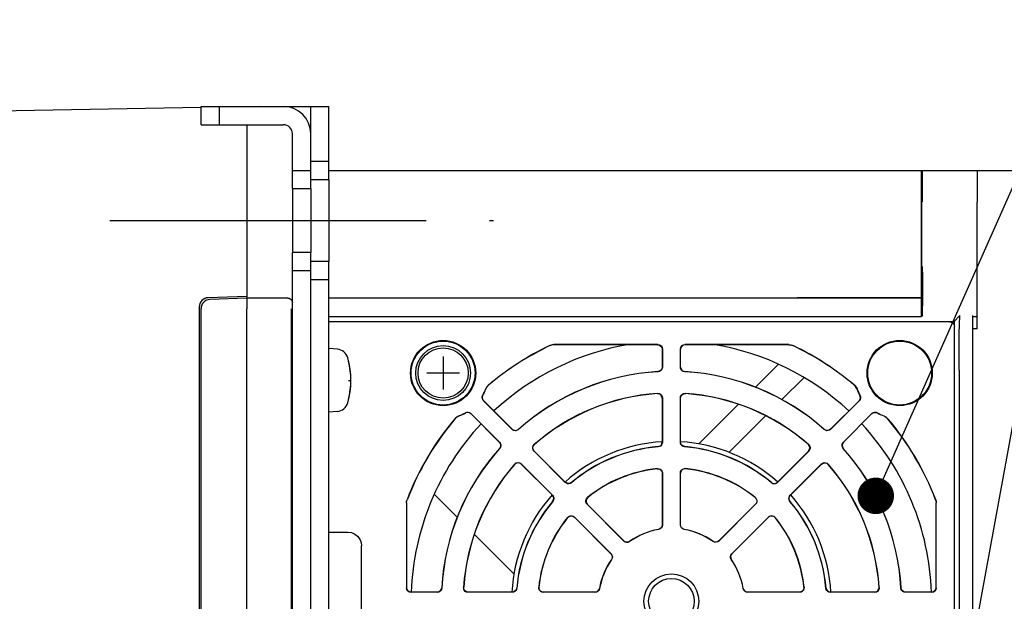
# Model space of a CAD drawing. Extents: x 123 to 1619, y 128 to 1105.
# Tile 10 of 32: x 1368 to 1476, y 371 to 434. Entities that reach past the tile are written whole.
import ezdxf

# ---------------------------------------------------------------- set-up
doc = ezdxf.new("R2010")
doc.units = 0
doc.header["$LTSCALE"] = 92.4
doc.linetypes.add('CENTER', pattern=[0.6, 0.375, -0.075, 0.075, -0.075])
doc.linetypes.add('HIDDEN', pattern=[0.2, 0.1, -0.1])
doc.layers.get('0').update_dxf_attribs({"linetype": 'CONTINUOUS'})
for name, color, linetype in [('ALL_AXIS', 7, 'CONTINUOUS'), ('ALL_CURVE', 7, 'CONTINUOUS'), ('ALL_DIM', 7, 'CONTINUOUS'), ('ALL_FEATURES', 7, 'CONTINUOUS'), ('ALL_NOTE', 7, 'CONTINUOUS'), ('DEFAULT_2', 8, 'HIDDEN')]:
    doc.layers.add(name, color=color, linetype=linetype)
doc.dimstyles.get("Standard").update_dxf_attribs({"dimtxt": 2.5, "dimasz": 2.5, "dimexe": 1.25, "dimexo": 0.625, "dimtad": 1, "dimcen": 2.5, "dimazin": 3, "dimtfac": 1, "dimtmove": 0, "dimatfit": 3})

# ---------------------------------------------------------------- blocks, each defined once
blk = doc.blocks.new('_OPEN')
at = {"color": 0, "linetype": 'BYBLOCK'}
for p, q in [((0, 0), (-1, 0.25)), ((-1, -0.25), (0, 0)), ((-1, 0), (0, 0))]:
    blk.add_line(p, q, dxfattribs=at)
blk = doc.blocks.new('*D19')
at = {"layer": 'ALL_DIM', "color": 2, "linetype": 'CONTINUOUS'}
for p, q in [((1470.88, 418), (1513, 418)), ((1509, 418), (1509, 340)), ((1509, 262), (1509, 340)), ((1470.88, 262), (1513, 262))]:
    blk.add_line(p, q, dxfattribs=at)
at = {"layer": 'ALL_DIM', "color": 2, "linetype": 'CONTINUOUS', "xscale": 8, "yscale": 8, "zscale": 8}
for p, rotation in [((1509, 418), 90), ((1509, 262), 270)]:
    blk.add_blockref('_OPEN', p, dxfattribs=dict(at, rotation=rotation))

msp = doc.modelspace()

# ---------------------------------------------------------------- linework, layer by layer
at = {"layer": 'ALL_AXIS', "color": 7, "linetype": 'CONTINUOUS'}
for p, q in [((1402, 417), (1402, 408)), ((1398, 416), (1398, 409)), ((1473, 407.501), (1473, 414.499)), ((1402.919, 398.402), (1402, 398.483)), ((1398, 396.772), (1397.927, 396.772)), ((1398, 393.228), (1397.927, 393.228)), ((1402.919, 391.598), (1402, 391.517))]:
    msp.add_line(p, q, dxfattribs=at)
at = {"layer": 'ALL_AXIS', "color": 3, "linetype": 'CONTINUOUS'}
msp.add_line((1400, 416), (1400, 409), dxfattribs=at)
at = {"layer": 'ALL_AXIS', "color": 7, "linetype": 'CENTER'}
msp.add_line((1378, 412.5), (1420, 412.5), dxfattribs=at)
at = {"layer": 'ALL_AXIS', "color": 7, "linetype": 'CONTINUOUS'}
for radius in [3, 2.75]:
    msp.add_circle((1414.5, 395.8), radius, dxfattribs=at)
for centre, radius, start, end in [((1402.806, 397.107), 1.3, 15.88085, 85), ((1439.5, 370.8), 28.5, 99.30796, 132.98887), ((1439.5, 370.8), 28.5, 47.01113, 80.69204), ((1395.4, 395), 9, 344.11915, 15.88085), ((1402.806, 392.893), 1.3, 275, 344.11915), ((1439.5, 370.8), 28.5, 137.01643, 177.98482), ((1439.5, 370.8), 28.5, 2.01518, 42.98357), ((1439.5, 370.8), 17.5, 93.30276, 131.71705), ((1439.5, 370.8), 17.5, 48.28295, 86.69724), ((1439.5, 370.8), 17.5, 138.28295, 176.7197), ((1439.5, 370.8), 17.5, 3.2803, 41.71705)]:
    msp.add_arc(centre, radius, start, end, dxfattribs=at)
at = {"layer": 'ALL_CURVE', "color": 40, "linetype": 'CONTINUOUS'}
for p, q in [((1414.5, 397.6), (1414.5, 394)), ((1416.3, 395.8), (1412.7, 395.8)), ((1404.152, 395), (1404.4, 395))]:
    msp.add_line(p, q, dxfattribs=at)
msp.add_arc((1395.4, 395), 9, 346.5066, 13.4934, dxfattribs=at)
at = {"layer": 'ALL_FEATURES', "color": 7, "linetype": 'CONTINUOUS'}
for p, q in [((1279, 423.01), (1388.002, 424.913)), ((1388, 423), (1388, 425)), ((1390, 423), (1390, 425)), ((1393.5, 425.009), (1394.5, 425.026)), ((1394.5, 425.026), (1394.5, 425)), ((1397, 425), (1402, 425)), ((1400, 422), (1400, 425)), ((1402, 417), (1402, 425)), ((1388, 423), (1397, 423)), ((1393, 423), (1393, 403.825)), ((1398, 416), (1398, 422)), ((1400, 419), (1402, 419)), ((1398, 418), (1400, 418)), ((1402, 418), (1473, 418)), ((1466.878, 404.052), (1466.878, 418)), ((1466.999, 417.434), (1466.997, 417.782)), ((1467, 417), (1466.999, 417.434)), ((1473, 418), (1473, 414.499)), ((1400, 417), (1402, 417)), ((1466.999, 415.167), (1467, 417)), ((1398, 416), (1400, 416)), ((1466.991, 414.597), (1466.943, 414.499)), ((1398, 271), (1398, 409)), ((1400, 409), (1398, 409)), ((1402, 408), (1400, 408)), ((1402, 272), (1402, 408)), ((1400, 407), (1398, 407)), ((1466.991, 407.403), (1466.943, 407.501)), ((1466.999, 406.833), (1466.997, 407.179)), ((1466.999, 406.833), (1467, 403.175)), ((1473, 400.657), (1473, 407.501)), ((1402, 406), (1400, 406)), ((1393, 404.2), (1388.765, 404.052)), ((1393, 404), (1388.965, 403.859)), ((1397.5, 404), (1393, 404)), ((1402, 404.002), (1453.283, 404.052)), ((1466.904, 404), (1402, 404)), ((1466.878, 404.052), (1453.283, 404.052)), ((1466.904, 404), (1466.878, 404.052)), ((1466.904, 402), (1466.904, 404)), ((1387.8, 403.053), (1387.8, 358.493)), ((1388, 358.499), (1388, 402.86)), ((1393, 277.174), (1393, 402.826)), ((1397.908, 277.175), (1397.908, 402.825)), ((1466.999, 402.745), (1467, 403.175)), ((1402, 402), (1466.904, 402)), ((1402, 401.45), (1470.45, 401.45)), ((1470, 401.4), (1402, 401.4)), ((1466.991, 402.175), (1466.904, 402)), ((1470.45, 401.45), (1471.103, 402.103)), ((1470.45, 401.45), (1470.45, 401.109)), ((1472.5, 277.897), (1472.5, 402.103)), ((1473, 401.948), (1472.5, 401.948)), ((1470.5, 340.7), (1470.5, 400.9)), ((1473, 400.657), (1472.5, 400.656)), ((1438.014, 398.914), (1426.629, 398.914)), ((1438, 398.9), (1426.632, 398.9)), ((1438.5, 398.4), (1438.5, 396.456)), ((1438.514, 398.414), (1438.514, 396.443)), ((1440.486, 396.443), (1440.486, 398.414)), ((1440.5, 396.456), (1440.5, 398.4)), ((1452.371, 398.914), (1440.986, 398.914)), ((1452.368, 398.9), (1441, 398.9)), ((1397.929, 396.937), (1397.932, 397.124)), ((1397.939, 397.272), (1397.939, 397.272)), ((1397.946, 397.122), (1397.949, 396.934)), ((1397.949, 396.934), (1397.951, 396.772)), ((1451.232, 396.773), (1448.675, 394.215)), ((1471, 396.104), (1471, 283.896)), ((1397.919, 394.792), (1397.92, 395.626)), ((1397.921, 393.987), (1397.919, 394.792)), ((1451.569, 392.867), (1454.023, 395.322)), ((1397.926, 393.32), (1397.921, 393.987)), ((1397.928, 393.066), (1397.926, 393.32)), ((1397.932, 392.878), (1397.928, 393.066)), ((1397.939, 392.728), (1397.939, 392.728)), ((1397.949, 393.063), (1397.946, 392.876)), ((1397.951, 393.228), (1397.949, 393.063)), ((1422.065, 389.63), (1418.931, 392.763)), ((1422.065, 389.649), (1418.949, 392.765)), ((1438.5, 393.05), (1438.5, 388.236)), ((1438.514, 393.065), (1438.514, 388.223)), ((1440.486, 388.223), (1440.486, 393.065)), ((1440.5, 388.236), (1440.5, 393.05)), ((1460.051, 392.765), (1456.935, 389.649)), ((1460.069, 392.763), (1456.935, 389.63)), ((1446.844, 392.385), (1442.5, 388.041)), ((1417.535, 391.351), (1420.651, 388.235)), ((1417.537, 391.369), (1420.67, 388.235)), ((1445.82, 387.119), (1449.816, 391.114)), ((1458.33, 388.235), (1461.463, 391.369)), ((1458.349, 388.235), (1461.465, 391.351)), ((1427.878, 383.817), (1424.454, 387.241)), ((1427.878, 383.836), (1424.474, 387.24)), ((1454.546, 387.241), (1451.122, 383.817)), ((1454.526, 387.24), (1451.122, 383.836)), ((1423.059, 385.846), (1426.483, 382.422)), ((1423.06, 385.826), (1426.464, 382.422)), ((1452.517, 382.422), (1455.941, 385.846)), ((1452.536, 382.422), (1455.94, 385.826)), ((1438.5, 384.82), (1438.5, 379.167)), ((1438.514, 384.836), (1438.514, 379.155)), ((1440.486, 379.155), (1440.486, 384.836)), ((1440.5, 379.167), (1440.5, 384.82)), ((1413.527, 382.532), (1416.085, 379.975)), ((1410.486, 381.573), (1410.486, 372.286)), ((1410.5, 381.57), (1410.5, 372.3)), ((1434.289, 377.405), (1430.273, 381.422)), ((1434.291, 377.423), (1430.293, 381.421)), ((1448.707, 381.421), (1444.709, 377.423)), ((1448.727, 381.422), (1444.711, 377.405)), ((1468.5, 372.3), (1468.5, 381.57)), ((1468.514, 372.286), (1468.514, 381.573)), ((1428.878, 380.027), (1432.895, 376.011)), ((1428.879, 380.007), (1432.877, 376.009)), ((1446.105, 376.011), (1450.122, 380.027)), ((1446.123, 376.009), (1450.121, 380.007)), ((1402, 378.37), (1404.07, 378.37)), ((1417.915, 378.144), (1422.259, 373.8)), ((1405.57, 364.73), (1405.57, 376.87)), ((1413.857, 371.786), (1410.986, 371.786)), ((1413.844, 371.8), (1411, 371.8)), ((1422.077, 371.786), (1417.235, 371.786)), ((1422.064, 371.8), (1417.25, 371.8)), ((1431.145, 371.786), (1425.464, 371.786)), ((1431.133, 371.8), (1425.48, 371.8)), ((1453.536, 371.786), (1447.855, 371.786)), ((1453.52, 371.8), (1447.867, 371.8)), ((1461.765, 371.786), (1456.923, 371.786)), ((1461.75, 371.8), (1456.936, 371.8)), ((1468.014, 371.786), (1465.143, 371.786)), ((1468, 371.8), (1465.156, 371.8))]:
    msp.add_line(p, q, dxfattribs=at)
at = {"layer": 'ALL_FEATURES', "color": 3, "linetype": 'CONTINUOUS'}
for p, q in [((1388, 425), (1397, 425)), ((1400, 416), (1400, 422)), ((1400, 271), (1400, 409))]:
    msp.add_line(p, q, dxfattribs=at)
at = {"layer": 'ALL_FEATURES', "color": 7, "linetype": 'CONTINUOUS'}
for points in [[(1466.997, 417.782), (1466.995, 417.901), (1466.993, 417.975), (1466.991, 418)], [(1466.991, 414.597), (1466.993, 414.625), (1466.995, 414.701), (1466.997, 414.821), (1466.999, 415.167)], [(1466.943, 407.501), (1466.938, 407.563), (1466.932, 407.728), (1466.928, 407.989), (1466.923, 408.341), (1466.92, 408.77), (1466.917, 409.268), (1466.915, 409.815), (1466.913, 410.399), (1466.913, 411), (1466.913, 411.601), (1466.915, 412.185), (1466.917, 412.732), (1466.92, 413.23), (1466.923, 413.659), (1466.928, 414.011), (1466.932, 414.272), (1466.938, 414.437), (1466.943, 414.499)], [(1466.997, 407.179), (1466.995, 407.299), (1466.993, 407.375), (1466.991, 407.403)], [(1393, 403.825), (1392.997, 403.797), (1392.994, 403.721), (1392.993, 403.601), (1392.993, 403.443), (1392.994, 403.255), (1393, 402.825)], [(1397.5, 404), (1397.629, 403.983), (1397.75, 403.933), (1397.854, 403.854), (1397.933, 403.75), (1397.983, 403.629), (1398, 403.5)], [(1466.991, 402.175), (1466.993, 402.203), (1466.995, 402.279), (1466.997, 402.399), (1466.999, 402.745)], [(1470, 401.4), (1470.191, 401.362), (1470.354, 401.254), (1470.462, 401.091), (1470.5, 400.9)], [(1471, 396.104), (1471.001, 397.032), (1471.005, 397.938), (1471.011, 398.799), (1471.02, 399.596), (1471.03, 400.309), (1471.042, 400.921), (1471.056, 401.416), (1471.071, 401.784), (1471.087, 402.014), (1471.103, 402.103)], [(1426.2, 398.817), (1426.409, 398.89), (1426.629, 398.914)], [(1426.632, 398.9), (1426.485, 398.889), (1426.341, 398.857), (1426.203, 398.803)], [(1438, 398.9), (1438.191, 398.862), (1438.354, 398.754), (1438.462, 398.591), (1438.5, 398.4)], [(1438.014, 398.914), (1438.205, 398.876), (1438.368, 398.768), (1438.476, 398.605), (1438.514, 398.414)], [(1440.486, 398.414), (1440.524, 398.605), (1440.632, 398.768), (1440.795, 398.876), (1440.986, 398.914)], [(1441, 398.9), (1440.809, 398.862), (1440.646, 398.754), (1440.538, 398.591), (1440.5, 398.4)], [(1452.368, 398.9), (1452.515, 398.889), (1452.659, 398.857), (1452.797, 398.803)], [(1452.371, 398.914), (1452.591, 398.89), (1452.8, 398.817)], [(1397.92, 395.626), (1397.923, 396.372), (1397.926, 396.683), (1397.929, 396.937)], [(1397.932, 397.124), (1397.935, 397.236), (1397.939, 397.272)], [(1397.939, 397.272), (1397.942, 397.236), (1397.946, 397.122)], [(1438.5, 396.456), (1438.465, 396.272), (1438.364, 396.113), (1438.211, 396.003), (1438.029, 395.957)], [(1438.514, 396.443), (1438.491, 396.294), (1438.425, 396.158), (1438.322, 396.049), (1438.191, 395.975), (1438.043, 395.944)], [(1440.957, 395.944), (1440.809, 395.975), (1440.678, 396.049), (1440.575, 396.158), (1440.509, 396.294), (1440.486, 396.443)], [(1440.5, 396.456), (1440.535, 396.272), (1440.636, 396.113), (1440.789, 396.003), (1440.971, 395.957)], [(1419.172, 394.058), (1419.291, 394.284), (1419.463, 394.472)], [(1419.184, 394.051), (1419.257, 394.204), (1419.355, 394.344), (1419.475, 394.464)], [(1459.816, 394.051), (1459.743, 394.204), (1459.645, 394.344), (1459.525, 394.464)], [(1459.537, 394.472), (1459.709, 394.284), (1459.828, 394.058)], [(1397.939, 392.728), (1397.935, 392.764), (1397.932, 392.878)], [(1397.946, 392.876), (1397.942, 392.764), (1397.939, 392.728)], [(1418.931, 392.763), (1418.838, 392.893), (1418.79, 393.046), (1418.793, 393.208), (1418.849, 393.361)], [(1418.949, 392.765), (1418.855, 392.896), (1418.807, 393.05), (1418.811, 393.211), (1418.866, 393.363)], [(1438.5, 393.05), (1438.459, 393.249), (1438.341, 393.415), (1438.168, 393.521), (1437.966, 393.548)], [(1437.981, 393.563), (1438.143, 393.548), (1438.292, 393.48), (1438.41, 393.369), (1438.487, 393.225), (1438.514, 393.065)], [(1440.486, 393.065), (1440.513, 393.225), (1440.59, 393.369), (1440.708, 393.48), (1440.857, 393.548), (1441.019, 393.563)], [(1440.5, 393.05), (1440.541, 393.249), (1440.659, 393.415), (1440.832, 393.521), (1441.034, 393.548)], [(1460.051, 392.765), (1460.145, 392.896), (1460.193, 393.05), (1460.189, 393.211), (1460.134, 393.363)], [(1460.151, 393.361), (1460.207, 393.208), (1460.21, 393.046), (1460.162, 392.893), (1460.069, 392.763)], [(1417.535, 391.351), (1417.404, 391.445), (1417.25, 391.493), (1417.089, 391.489), (1416.937, 391.434)], [(1416.939, 391.451), (1417.092, 391.507), (1417.254, 391.51), (1417.407, 391.462), (1417.537, 391.369)], [(1461.463, 391.369), (1461.593, 391.462), (1461.746, 391.51), (1461.908, 391.507), (1462.061, 391.451)], [(1461.465, 391.351), (1461.596, 391.445), (1461.75, 391.493), (1461.911, 391.489), (1462.063, 391.434)], [(1415.828, 390.837), (1416.016, 391.009), (1416.242, 391.128)], [(1416.249, 391.116), (1416.096, 391.043), (1415.956, 390.945), (1415.836, 390.825)], [(1462.751, 391.116), (1462.904, 391.043), (1463.044, 390.945), (1463.164, 390.825)], [(1462.758, 391.128), (1462.984, 391.009), (1463.172, 390.837)], [(1422.065, 389.649), (1422.221, 389.543), (1422.404, 389.502), (1422.59, 389.532), (1422.751, 389.629)], [(1422.751, 389.61), (1422.623, 389.527), (1422.476, 389.486), (1422.326, 389.492), (1422.185, 389.541), (1422.065, 389.63)], [(1456.935, 389.649), (1456.779, 389.543), (1456.596, 389.502), (1456.41, 389.532), (1456.249, 389.629)], [(1456.935, 389.63), (1456.815, 389.541), (1456.674, 389.492), (1456.524, 389.486), (1456.377, 389.527), (1456.249, 389.61)], [(1420.651, 388.235), (1420.757, 388.079), (1420.798, 387.896), (1420.768, 387.71), (1420.671, 387.549)], [(1420.67, 388.235), (1420.759, 388.115), (1420.808, 387.974), (1420.814, 387.824), (1420.773, 387.677), (1420.69, 387.549)], [(1438.043, 387.737), (1438.221, 387.787), (1438.368, 387.898), (1438.466, 388.054), (1438.5, 388.236)], [(1438.514, 388.223), (1438.492, 388.076), (1438.428, 387.943), (1438.328, 387.834), (1438.201, 387.759), (1438.057, 387.725)], [(1440.943, 387.725), (1440.799, 387.759), (1440.672, 387.834), (1440.572, 387.943), (1440.508, 388.076), (1440.486, 388.223)], [(1440.957, 387.737), (1440.779, 387.787), (1440.632, 387.898), (1440.534, 388.054), (1440.5, 388.236)], [(1458.31, 387.549), (1458.227, 387.676), (1458.187, 387.821), (1458.191, 387.972), (1458.241, 388.114), (1458.33, 388.235)], [(1458.349, 388.235), (1458.243, 388.079), (1458.202, 387.896), (1458.232, 387.71), (1458.329, 387.549)], [(1424.454, 387.241), (1424.359, 387.373), (1424.312, 387.529), (1424.317, 387.692), (1424.375, 387.844), (1424.478, 387.97)], [(1424.474, 387.24), (1424.363, 387.41), (1424.328, 387.61), (1424.376, 387.808), (1424.499, 387.97)], [(1454.526, 387.24), (1454.637, 387.41), (1454.672, 387.61), (1454.624, 387.808), (1454.501, 387.97)], [(1454.522, 387.97), (1454.625, 387.844), (1454.683, 387.692), (1454.688, 387.529), (1454.641, 387.373), (1454.546, 387.241)], [(1422.33, 385.822), (1422.456, 385.925), (1422.608, 385.983), (1422.771, 385.988), (1422.927, 385.941), (1423.059, 385.846)], [(1423.06, 385.826), (1422.89, 385.937), (1422.69, 385.972), (1422.492, 385.924), (1422.33, 385.801)], [(1437.947, 385.317), (1438.113, 385.307), (1438.268, 385.242), (1438.391, 385.132), (1438.472, 384.984), (1438.5, 384.82)], [(1437.961, 385.333), (1438.128, 385.322), (1438.282, 385.258), (1438.405, 385.147), (1438.486, 385), (1438.514, 384.836)], [(1440.486, 384.836), (1440.514, 385), (1440.595, 385.147), (1440.718, 385.258), (1440.872, 385.322), (1441.039, 385.333)], [(1441.053, 385.317), (1440.887, 385.307), (1440.732, 385.242), (1440.609, 385.132), (1440.528, 384.984), (1440.5, 384.82)], [(1455.94, 385.826), (1456.11, 385.937), (1456.31, 385.972), (1456.508, 385.924), (1456.67, 385.801)], [(1455.941, 385.846), (1456.073, 385.941), (1456.229, 385.988), (1456.392, 385.983), (1456.544, 385.925), (1456.67, 385.822)], [(1428.554, 383.807), (1428.393, 383.716), (1428.21, 383.69), (1428.031, 383.732), (1427.878, 383.836)], [(1428.553, 383.788), (1428.426, 383.71), (1428.281, 383.673), (1428.133, 383.68), (1427.995, 383.73), (1427.878, 383.817)], [(1450.446, 383.807), (1450.607, 383.716), (1450.79, 383.69), (1450.969, 383.732), (1451.122, 383.836)], [(1451.122, 383.817), (1451.005, 383.73), (1450.867, 383.68), (1450.719, 383.673), (1450.574, 383.71), (1450.447, 383.788)], [(1410.486, 381.573), (1410.503, 381.756), (1410.553, 381.932)], [(1410.5, 381.57), (1410.507, 381.692), (1410.53, 381.813), (1410.567, 381.929)], [(1426.493, 381.746), (1426.584, 381.907), (1426.61, 382.09), (1426.568, 382.269), (1426.464, 382.422)], [(1426.483, 382.422), (1426.57, 382.305), (1426.62, 382.167), (1426.627, 382.019), (1426.59, 381.874), (1426.512, 381.747)], [(1430.273, 381.422), (1430.176, 381.558), (1430.129, 381.718), (1430.138, 381.885), (1430.201, 382.039), (1430.312, 382.164)], [(1430.333, 382.163), (1430.223, 382.039), (1430.159, 381.883), (1430.15, 381.718), (1430.197, 381.556), (1430.293, 381.421)], [(1448.667, 382.163), (1448.777, 382.039), (1448.841, 381.883), (1448.85, 381.718), (1448.803, 381.556), (1448.707, 381.421)], [(1448.688, 382.164), (1448.799, 382.039), (1448.862, 381.885), (1448.871, 381.718), (1448.824, 381.558), (1448.727, 381.422)], [(1452.488, 381.747), (1452.41, 381.874), (1452.373, 382.017), (1452.38, 382.165), (1452.429, 382.304), (1452.517, 382.422)], [(1452.507, 381.746), (1452.416, 381.907), (1452.39, 382.09), (1452.432, 382.269), (1452.536, 382.422)], [(1468.433, 381.929), (1468.47, 381.813), (1468.493, 381.692), (1468.5, 381.57)], [(1468.447, 381.932), (1468.497, 381.755), (1468.514, 381.573)], [(1428.136, 379.988), (1428.261, 380.099), (1428.415, 380.162), (1428.582, 380.171), (1428.742, 380.124), (1428.878, 380.027)], [(1428.137, 379.967), (1428.261, 380.077), (1428.417, 380.141), (1428.582, 380.15), (1428.744, 380.103), (1428.879, 380.007)], [(1450.863, 379.967), (1450.739, 380.077), (1450.583, 380.141), (1450.418, 380.15), (1450.256, 380.103), (1450.121, 380.007)], [(1450.122, 380.027), (1450.258, 380.124), (1450.418, 380.171), (1450.585, 380.162), (1450.739, 380.099), (1450.864, 379.988)], [(1438.5, 379.167), (1438.47, 378.996), (1438.384, 378.846), (1438.251, 378.734), (1438.088, 378.674)], [(1438.514, 379.155), (1438.484, 378.984), (1438.397, 378.834), (1438.265, 378.722), (1438.102, 378.663)], [(1440.898, 378.663), (1440.735, 378.722), (1440.603, 378.834), (1440.516, 378.984), (1440.486, 379.155)], [(1440.912, 378.674), (1440.749, 378.734), (1440.616, 378.846), (1440.53, 378.996), (1440.5, 379.167)], [(1404.07, 378.37), (1404.458, 378.319), (1404.82, 378.169), (1405.131, 377.931), (1405.369, 377.62), (1405.519, 377.258), (1405.57, 376.87)], [(1434.929, 377.349), (1434.771, 377.275), (1434.597, 377.261), (1434.43, 377.306), (1434.289, 377.405)], [(1434.291, 377.423), (1434.433, 377.324), (1434.6, 377.279), (1434.773, 377.293), (1434.93, 377.366)], [(1444.709, 377.423), (1444.567, 377.324), (1444.4, 377.279), (1444.227, 377.293), (1444.07, 377.366)], [(1444.711, 377.405), (1444.57, 377.306), (1444.403, 377.261), (1444.229, 377.275), (1444.071, 377.349)], [(1432.877, 376.009), (1432.976, 375.867), (1433.021, 375.7), (1433.007, 375.527), (1432.934, 375.37)], [(1432.895, 376.011), (1432.994, 375.87), (1433.039, 375.703), (1433.025, 375.529), (1432.951, 375.371)], [(1446.049, 375.371), (1445.975, 375.529), (1445.961, 375.703), (1446.006, 375.87), (1446.105, 376.011)], [(1446.123, 376.009), (1446.024, 375.867), (1445.979, 375.7), (1445.993, 375.527), (1446.066, 375.37)], [(1410.986, 371.786), (1410.795, 371.824), (1410.632, 371.932), (1410.524, 372.095), (1410.486, 372.286)], [(1410.5, 372.3), (1410.538, 372.109), (1410.646, 371.946), (1410.809, 371.838), (1411, 371.8)], [(1413.844, 371.8), (1414.028, 371.835), (1414.187, 371.936), (1414.297, 372.089), (1414.343, 372.271)], [(1414.356, 372.257), (1414.325, 372.109), (1414.251, 371.978), (1414.142, 371.875), (1414.006, 371.809), (1413.857, 371.786)], [(1417.235, 371.786), (1417.075, 371.813), (1416.931, 371.89), (1416.82, 372.008), (1416.752, 372.157), (1416.737, 372.319)], [(1417.25, 371.8), (1417.051, 371.841), (1416.885, 371.959), (1416.779, 372.132), (1416.752, 372.334)], [(1422.563, 372.257), (1422.513, 372.079), (1422.402, 371.932), (1422.246, 371.834), (1422.064, 371.8)], [(1422.575, 372.243), (1422.541, 372.099), (1422.466, 371.972), (1422.357, 371.872), (1422.224, 371.808), (1422.077, 371.786)], [(1425.464, 371.786), (1425.3, 371.814), (1425.153, 371.895), (1425.042, 372.018), (1424.978, 372.172), (1424.967, 372.339)], [(1424.983, 372.353), (1424.993, 372.187), (1425.058, 372.032), (1425.168, 371.909), (1425.316, 371.828), (1425.48, 371.8)], [(1431.133, 371.8), (1431.304, 371.83), (1431.454, 371.916), (1431.566, 372.049), (1431.626, 372.212)], [(1431.637, 372.198), (1431.578, 372.035), (1431.466, 371.903), (1431.316, 371.816), (1431.145, 371.786)], [(1447.855, 371.786), (1447.684, 371.816), (1447.534, 371.903), (1447.422, 372.035), (1447.363, 372.198)], [(1447.374, 372.212), (1447.434, 372.049), (1447.546, 371.916), (1447.696, 371.83), (1447.867, 371.8)], [(1454.017, 372.353), (1454.007, 372.187), (1453.942, 372.032), (1453.832, 371.909), (1453.684, 371.828), (1453.52, 371.8)], [(1454.033, 372.339), (1454.022, 372.172), (1453.958, 372.018), (1453.847, 371.895), (1453.7, 371.814), (1453.536, 371.786)], [(1456.923, 371.786), (1456.776, 371.808), (1456.643, 371.872), (1456.534, 371.972), (1456.459, 372.099), (1456.425, 372.243)], [(1456.437, 372.257), (1456.487, 372.079), (1456.598, 371.932), (1456.754, 371.834), (1456.936, 371.8)], [(1461.75, 371.8), (1461.949, 371.841), (1462.115, 371.959), (1462.221, 372.132), (1462.248, 372.334)], [(1462.263, 372.319), (1462.248, 372.157), (1462.18, 372.008), (1462.069, 371.89), (1461.925, 371.813), (1461.765, 371.786)], [(1465.143, 371.786), (1464.994, 371.809), (1464.858, 371.875), (1464.749, 371.978), (1464.675, 372.109), (1464.644, 372.257)], [(1465.156, 371.8), (1464.972, 371.835), (1464.813, 371.936), (1464.703, 372.089), (1464.657, 372.271)], [(1468, 371.8), (1468.191, 371.838), (1468.354, 371.946), (1468.462, 372.109), (1468.5, 372.3)], [(1468.514, 372.286), (1468.476, 372.095), (1468.368, 371.932), (1468.205, 371.824), (1468.014, 371.786)]]:
    msp.add_lwpolyline(points, dxfattribs=at)
for centre, radius in [((1414.5, 395.8), 3.57), ((1414.5, 395.8), 3.5), ((1464.5, 395.8), 3.57), ((1464.5, 395.8), 3.5), ((1439.5, 370.8), 3), ((1439.5, 370.8), 2.5)]:
    msp.add_circle(centre, radius, dxfattribs=at)
at = {"layer": 'ALL_FEATURES', "color": 3, "linetype": 'CONTINUOUS'}
msp.add_arc((1397, 422), 3, 0, 90, dxfattribs=at)
at = {"layer": 'ALL_FEATURES', "color": 7, "linetype": 'CONTINUOUS'}
for centre, radius, start, end in [((1397, 422), 1, 0, 90), ((1388.8, 403.053), 1, 92, 180), ((1389, 402.86), 1, 92, 180), ((1439.5, 370.8), 31.014, 115.39419, 130.24575), ((1439.5, 370.8), 31, 115.4002, 130.23878), ((1439.5, 370.8), 31, 49.76122, 64.5998), ((1439.5, 370.8), 31.014, 49.75425, 64.60581), ((1439.5, 370.8), 25.2, 93.34585, 131.65415), ((1439.5, 370.8), 25.186, 93.31647, 131.68353), ((1439.5, 370.8), 25.186, 48.31647, 86.68353), ((1439.5, 370.8), 25.2, 48.34585, 86.65415), ((1414.5, 395.8), 4.986, 330.7158, 339.55607), ((1414.5, 395.8), 5, 330.82602, 339.52117), ((1464.5, 395.8), 5, 200.47883, 209.17398), ((1464.5, 395.8), 4.986, 200.44393, 209.2842), ((1439.5, 370.8), 22.814, 93.81833, 131.18167), ((1439.5, 370.8), 22.8, 93.85668, 131.14332), ((1439.5, 370.8), 22.814, 48.81833, 86.18167), ((1439.5, 370.8), 22.8, 48.85668, 86.14332), ((1414.5, 395.8), 4.986, 290.44393, 299.2842), ((1414.5, 395.8), 5, 290.47883, 299.17398), ((1464.5, 395.8), 4.986, 240.7158, 249.55607), ((1464.5, 395.8), 5, 240.82602, 249.52117), ((1439.5, 370.8), 31.014, 139.75425, 158.96553), ((1439.5, 370.8), 31, 139.76122, 158.96058), ((1439.5, 370.8), 31, 21.03942, 40.23878), ((1439.5, 370.8), 31.014, 21.03447, 40.24575), ((1439.5, 370.8), 25.2, 138.34585, 176.65415), ((1439.5, 370.8), 25.186, 138.31647, 176.68353), ((1439.5, 370.8), 16.986, 94.87488, 130.12512), ((1439.5, 370.8), 17, 94.91687, 130.08313), ((1439.5, 370.8), 16.986, 49.87488, 85.12512), ((1439.5, 370.8), 17, 49.91687, 85.08313), ((1439.5, 370.8), 25.186, 3.31647, 41.68353), ((1439.5, 370.8), 25.2, 3.34585, 41.65415), ((1439.5, 370.8), 22.814, 138.81833, 176.18167), ((1439.5, 370.8), 22.8, 138.85668, 176.14332), ((1439.5, 370.8), 14.614, 96.04344, 128.95656), ((1439.5, 370.8), 14.6, 96.10651, 128.89349), ((1439.5, 370.8), 14.614, 51.04344, 83.95656), ((1439.5, 370.8), 14.6, 51.10651, 83.89349), ((1439.5, 370.8), 22.814, 3.81833, 41.18167), ((1439.5, 370.8), 22.8, 3.85668, 41.14332), ((1439.5, 370.8), 17, 139.91687, 175.08313), ((1439.5, 370.8), 16.986, 139.87488, 175.12512), ((1439.5, 370.8), 16.986, 4.87488, 40.12512), ((1439.5, 370.8), 17, 4.91687, 40.08313), ((1439.5, 370.8), 14.614, 141.04344, 173.95656), ((1439.5, 370.8), 14.6, 141.10651, 173.89349), ((1439.5, 370.8), 14.6, 6.10651, 38.89349), ((1439.5, 370.8), 14.614, 6.04344, 38.95656), ((1439.5, 370.8), 7.986, 100.08495, 124.91505), ((1439.5, 370.8), 8, 100.16382, 124.83618), ((1439.5, 370.8), 7.986, 55.08495, 79.91505), ((1439.5, 370.8), 8, 55.16382, 79.83618), ((1439.5, 370.8), 8, 145.16382, 169.83618), ((1439.5, 370.8), 7.986, 145.08495, 169.91505), ((1439.5, 370.8), 7.986, 10.08495, 34.91505), ((1439.5, 370.8), 8, 10.16382, 34.83618)]:
    msp.add_arc(centre, radius, start, end, dxfattribs=at)
at = {"layer": 'ALL_NOTE', "color": 2, "linetype": 'CONTINUOUS'}
for p in [(1462.692, 384.179), (1463.853, 318.827)]:
    msp.add_line(p, (1485, 434.5), dxfattribs=at)
at = {"layer": 'ALL_NOTE', "color": 2, "linetype": 'CONTINUOUS', "const_width": 2}
msp.add_lwpolyline([(1460.881, 382.351, 1), (1462.881, 382.351, 1)], format="xyb", close=True, dxfattribs=at)
at = {"layer": 'DEFAULT_2', "color": 8, "linetype": 'HIDDEN'}
for p, q in [((1397.93, 397), (1398, 397)), ((1397.93, 393), (1398, 393))]:
    msp.add_line(p, q, dxfattribs=at)
for points in [[(1397.947, 396.773), (1397.945, 396.854), (1397.944, 396.917), (1397.942, 396.963), (1397.941, 396.991), (1397.939, 397)], [(1397.939, 393), (1397.941, 393.009), (1397.942, 393.037), (1397.944, 393.083), (1397.945, 393.146), (1397.947, 393.227)]]:
    msp.add_lwpolyline(points, dxfattribs=at)

# ---------------------------------------------------------------- dimensions: what is measured, and where the dimension line sits
at = {"layer": 'ALL_DIM', "color": 2, "linetype": 'CONTINUOUS'}
dim = msp.add_linear_dim(base=(1509, 262), p1=(1470.878, 418), p2=(1470.878, 262), angle=270, dimstyle='Standard', dxfattribs=at)
dim.commit()
dim.dimension.update_dxf_attribs({"geometry": '*D19', "text_midpoint": (1505.8, 323.488), "dimtype": 128})

doc.saveas('drawing.dxf')
